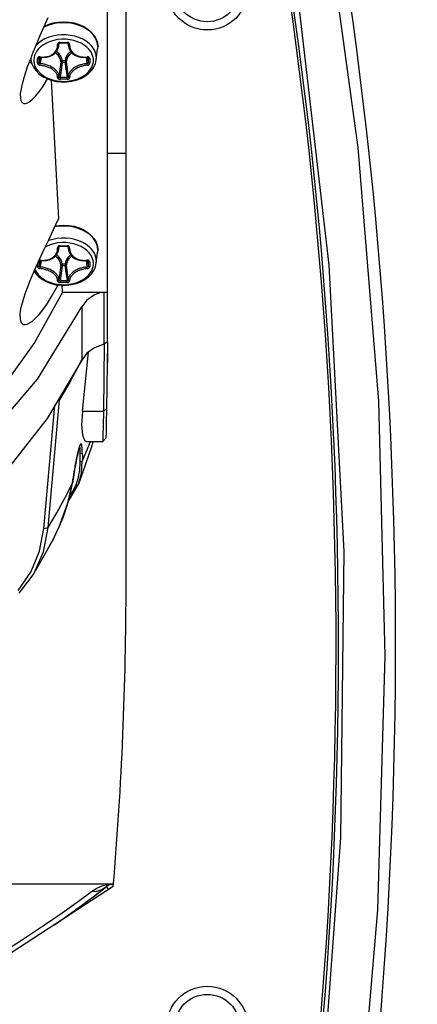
# Model space of a CAD drawing. Extents: x 0 to 420, y 0 to 297.
# Tile 64 of 93: x 242 to 253, y 154 to 180. Entities that reach past the tile are written whole.
import ezdxf

# ---------------------------------------------------------------- set-up
doc = ezdxf.new("R2010")
doc.units = 0
doc.header["$LTSCALE"] = 23.1
doc.linetypes.add('CENTER', pattern=[0.6, 0.375, -0.075, 0.075, -0.075])
doc.layers.get('0').update_dxf_attribs({"linetype": 'CONTINUOUS'})
for name, color, linetype in [('02___PRT_ALL_AXES', 7, 'CONTINUOUS'), ('03___PRT_ALL_CURVES', 7, 'CONTINUOUS'), ('DIM_PILOTEES', 7, 'CONTINUOUS')]:
    doc.layers.add(name, color=color, linetype=linetype)
doc.dimstyles.get("Standard").update_dxf_attribs({"dimtxt": 2.5, "dimasz": 2.5, "dimexe": 1.25, "dimexo": 0.625, "dimtad": 1, "dimcen": 2.5, "dimazin": 3, "dimtfac": 1, "dimtmove": 0, "dimatfit": 3})

# ---------------------------------------------------------------- blocks, each defined once
blk = doc.blocks.new('_FILLED')
at = {"color": 0, "linetype": 'BYBLOCK'}
blk.add_solid([(0, 0), (-1, 0.1667), (-1, -0.1667)], dxfattribs=at)
blk = doc.blocks.new('*D6')
at = {"layer": 'DIM_PILOTEES', "color": 6, "linetype": 'CONTINUOUS'}
for p, q in [((233.132, 219.771), (276.8, 219.771)), ((274.8, 219.771), (274.8, 174.016)), ((274.8, 117.762), (274.8, 144.266)), ((237.283, 117.762), (276.8, 117.762))]:
    blk.add_line(p, q, dxfattribs=at)
at = {"layer": 'DIM_PILOTEES', "color": 6, "linetype": 'CONTINUOUS', "xscale": 3, "yscale": 3, "zscale": 3}
for p, rotation in [((274.8, 219.771), 90), ((274.8, 117.762), 270)]:
    blk.add_blockref('_FILLED', p, dxfattribs=dict(at, rotation=rotation))

msp = doc.modelspace()

# ---------------------------------------------------------------- linework, layer by layer
at = {"color": 7, "linetype": 'CONTINUOUS'}
for p, q in [((245.029, 165.279), (245.029, 193.988)), ((244.534, 171.646), (244.534, 190.369)), ((242.857, 179.955), (242.968, 180.212)), ((243.792, 180.024), (243.912, 179.97)), ((243.252, 179.457), (243.263, 179.53)), ((243.256, 179.522), (243.26, 179.528)), ((243.256, 179.52), (243.256, 179.522)), ((243.256, 179.52), (243.256, 179.52)), ((243.506, 179.457), (243.495, 179.53)), ((243.501, 179.522), (243.502, 179.52)), ((243.502, 179.52), (243.502, 179.52)), ((244.24, 179.087), (244.277, 179.38)), ((244.28, 179.44), (244.277, 179.38)), ((242.517, 179.087), (242.513, 179.126)), ((242.729, 179.152), (242.729, 179.152)), ((242.729, 179.152), (242.729, 179.152)), ((244.029, 179.152), (244.029, 179.152)), ((242.544, 178.979), (242.48, 179.041)), ((243.054, 178.552), (243.245, 174.895)), ((242.24, 178.147), (242.243, 178.202)), ((242.24, 178.131), (242.24, 178.147)), ((245.029, 176.62), (244.534, 176.62)), ((243.792, 174.657), (243.912, 174.603)), ((243.252, 174.09), (243.263, 174.163)), ((243.256, 174.155), (243.26, 174.161)), ((243.256, 174.153), (243.256, 174.155)), ((243.256, 174.153), (243.256, 174.153)), ((243.506, 174.09), (243.495, 174.163)), ((243.501, 174.155), (243.502, 174.153)), ((243.502, 174.153), (243.502, 174.153)), ((244.24, 173.72), (244.277, 174.013)), ((244.28, 174.073), (244.277, 174.013)), ((242.663, 173.65), (242.761, 173.865)), ((242.729, 173.785), (242.729, 173.785)), ((242.729, 173.785), (242.729, 173.785)), ((244.029, 173.785), (244.029, 173.785)), ((243.346, 172.953), (243.337, 173.141)), ((244.534, 172.953), (243.346, 172.953)), ((244.451, 171.588), (244.451, 172.953)), ((242.229, 172.327), (242.232, 172.382)), ((242.229, 172.312), (242.229, 172.327)), ((244.451, 171.588), (244.429, 169.813)), ((244.534, 171.646), (244.451, 171.588)), ((244.534, 171.646), (244.512, 169.871)), ((243.876, 169.813), (244.034, 171.377)), ((243.853, 171.168), (243.816, 171.092)), ((242.968, 166.748), (243.266, 170.12)), ((242.859, 166.722), (243.146, 169.965)), ((243.981, 169.018), (244.413, 169.018)), ((244.153, 169.018), (244.126, 168.905)), ((244.413, 169.018), (244.495, 169.1)), ((244.413, 169.018), (244.413, 169.018)), ((243.809, 168.72), (243.809, 168.701)), ((243.809, 168.701), (243.809, 168.648)), ((243.809, 168.648), (243.809, 168.638)), ((243.535, 167.483), (243.77, 167.89)), ((243.77, 167.891), (243.77, 167.891)), ((243.503, 167.447), (243.535, 167.483)), ((243.109, 166.443), (243.262, 166.762)), ((243.11, 166.444), (242.629, 165.597)), ((243.11, 166.443), (243.11, 166.444)), ((242.176, 165.084), (242.517, 165.571)), ((242.207, 165.013), (242.55, 165.459)), ((244.691, 157.272), (239.923, 154.178))]:
    msp.add_line(p, q, dxfattribs=at)
at = {"color": 9, "linetype": 'CONTINUOUS'}
for p, q in [((242.963, 180.001), (242.858, 179.956)), ((242.929, 179.535), (242.845, 179.487)), ((243.256, 179.523), (243.255, 179.515)), ((243.256, 179.52), (243.255, 179.515)), ((243.501, 179.523), (243.502, 179.515)), ((243.502, 179.515), (243.502, 179.52)), ((243.921, 179.481), (243.839, 179.53)), ((244.28, 179.436), (244.272, 179.521)), ((244.277, 179.38), (244.277, 179.38)), ((242.69, 179.064), (242.69, 179.129)), ((242.747, 179.159), (242.729, 179.022)), ((242.729, 179.152), (242.729, 179.149)), ((242.729, 179.152), (242.729, 179.149)), ((242.729, 179.085), (242.729, 179.149)), ((242.729, 179.022), (242.729, 179.085)), ((242.783, 179.158), (242.762, 178.991)), ((243.309, 179.042), (243.298, 179.101)), ((243.342, 179.064), (243.33, 179.127)), ((243.975, 179.158), (243.996, 178.991)), ((244.01, 179.159), (244.029, 179.022)), ((244.028, 179.152), (244.029, 179.149)), ((244.029, 179.149), (244.029, 179.152)), ((244.029, 179.149), (244.029, 179.085)), ((244.029, 179.085), (244.029, 179.022)), ((244.068, 179.129), (244.068, 179.064)), ((242.69, 179.001), (242.69, 179.064)), ((243.416, 179.064), (243.342, 179.064)), ((243.342, 179.064), (243.342, 179.02)), ((243.416, 179.02), (243.342, 179.02)), ((243.416, 179.064), (243.416, 179.02)), ((244.068, 179.064), (244.068, 179.001)), ((242.929, 174.168), (242.892, 174.147)), ((243.256, 174.156), (243.255, 174.148)), ((243.256, 174.153), (243.255, 174.148)), ((243.501, 174.156), (243.502, 174.148)), ((243.502, 174.148), (243.502, 174.153)), ((243.921, 174.114), (243.839, 174.163)), ((244.28, 174.069), (244.272, 174.154)), ((244.277, 174.013), (244.277, 174.013)), ((242.69, 173.634), (242.69, 173.698)), ((242.747, 173.792), (242.729, 173.655)), ((242.729, 173.785), (242.729, 173.782)), ((242.729, 173.718), (242.729, 173.782)), ((242.729, 173.655), (242.729, 173.718)), ((242.783, 173.791), (242.762, 173.624)), ((243.309, 173.675), (243.298, 173.734)), ((243.342, 173.697), (243.33, 173.76)), ((243.416, 173.697), (243.342, 173.697)), ((243.342, 173.697), (243.342, 173.653)), ((243.416, 173.653), (243.342, 173.653)), ((243.416, 173.697), (243.416, 173.653)), ((243.975, 173.791), (243.996, 173.624)), ((244.01, 173.792), (244.029, 173.655)), ((244.028, 173.785), (244.029, 173.782)), ((244.029, 173.782), (244.029, 173.785)), ((244.029, 173.782), (244.029, 173.718)), ((244.029, 173.718), (244.029, 173.655)), ((244.068, 173.762), (244.068, 173.698)), ((244.068, 173.698), (244.068, 173.634)), ((243.856, 172.567), (243.856, 171.167)), ((243.876, 169.813), (244.429, 169.813)), ((244.512, 169.871), (244.429, 169.813)), ((243.765, 168.757), (243.751, 168.695)), ((243.779, 168.815), (243.765, 168.757)), ((243.794, 168.868), (243.779, 168.815)), ((243.817, 168.701), (243.809, 168.72)), ((243.87, 168.813), (243.867, 168.854)), ((243.568, 167.694), (243.61, 167.915)), ((243.61, 167.915), (243.611, 167.919)), ((243.738, 167.978), (243.709, 167.89)), ((243.709, 167.89), (243.669, 167.796)), ((243.55, 167.579), (243.526, 167.544)), ((242.859, 166.722), (242.968, 166.748)), ((243.11, 166.444), (243.256, 166.748)), ((244.57, 157.194), (244.55, 157.22))]:
    msp.add_line(p, q, dxfattribs=at)
for points in [[(248.93, 190.15), (250.235, 183.447), (251.151, 176.78), (251.695, 170.081), (251.866, 163.356), (251.666, 156.652), (251.103, 150.041), (250.202, 143.606)], [(243.899, 179.956), (243.794, 180.001), (243.681, 180.036), (243.563, 180.059), (243.44, 180.071), (243.317, 180.071), (243.195, 180.059), (243.076, 180.036), (242.963, 180.001)], [(244.272, 179.521), (244.247, 179.606), (244.206, 179.688), (244.15, 179.766), (244.079, 179.837), (243.995, 179.901), (243.899, 179.956)], [(244.244, 179.141), (244.242, 179.18), (244.235, 179.226), (244.222, 179.277), (244.2, 179.333), (244.167, 179.393), (244.119, 179.457), (244.054, 179.523), (243.975, 179.584), (243.884, 179.637), (243.783, 179.681), (243.675, 179.715), (243.562, 179.738), (243.445, 179.75), (243.327, 179.751), (243.21, 179.74), (243.095, 179.718), (242.987, 179.686), (242.885, 179.642), (242.793, 179.59), (242.712, 179.53), (242.652, 179.471)], [(243.839, 179.53), (243.747, 179.57), (243.649, 179.601), (243.545, 179.622), (243.439, 179.633), (243.332, 179.634), (243.225, 179.624), (243.121, 179.604), (243.022, 179.574), (242.929, 179.535)], [(242.845, 179.487), (242.772, 179.432), (242.711, 179.372), (242.665, 179.312), (242.634, 179.257), (242.613, 179.205), (242.6, 179.157), (242.594, 179.114), (242.592, 179.078)], [(242.758, 179.17), (242.789, 179.166), (242.823, 179.165), (242.854, 179.165), (242.881, 179.167), (242.905, 179.169), (242.927, 179.173), (242.948, 179.177), (242.97, 179.183), (242.994, 179.191), (243.02, 179.201), (243.048, 179.214), (243.075, 179.23), (243.101, 179.248), (243.125, 179.268), (243.145, 179.289), (243.162, 179.309), (243.174, 179.327), (243.185, 179.344), (243.194, 179.361), (243.201, 179.379), (243.208, 179.398), (243.214, 179.419), (243.218, 179.444), (243.221, 179.471), (243.221, 179.497)], [(243.288, 179.552), (243.277, 179.552), (243.265, 179.549), (243.254, 179.545), (243.243, 179.539), (243.235, 179.532), (243.229, 179.525), (243.225, 179.517), (243.222, 179.51), (243.221, 179.503), (243.221, 179.497)], [(243.221, 179.497), (243.231, 179.498), (243.24, 179.5), (243.247, 179.504), (243.253, 179.509), (243.255, 179.515)], [(243.252, 179.457), (243.255, 179.487), (243.255, 179.515)], [(243.288, 179.552), (243.379, 179.552), (243.469, 179.552)], [(243.288, 179.552), (243.288, 179.545), (243.288, 179.54), (243.289, 179.538)], [(243.537, 179.497), (243.536, 179.503), (243.535, 179.51), (243.533, 179.517), (243.528, 179.525), (243.522, 179.532), (243.514, 179.539), (243.504, 179.545), (243.492, 179.549), (243.481, 179.552), (243.469, 179.552)], [(243.469, 179.552), (243.469, 179.545), (243.469, 179.54), (243.469, 179.538)], [(243.537, 179.497), (243.527, 179.498), (243.518, 179.5), (243.51, 179.504), (243.505, 179.509), (243.502, 179.515)], [(243.502, 179.515), (243.503, 179.487), (243.506, 179.457)], [(243.537, 179.497), (243.537, 179.47), (243.54, 179.442), (243.545, 179.416), (243.551, 179.393), (243.558, 179.374), (243.567, 179.356), (243.576, 179.338), (243.588, 179.32), (243.603, 179.3), (243.622, 179.279), (243.645, 179.257), (243.671, 179.237), (243.699, 179.22), (243.729, 179.205), (243.756, 179.193), (243.781, 179.185), (243.805, 179.179), (243.827, 179.174), (243.85, 179.17), (243.874, 179.167), (243.901, 179.165), (243.932, 179.165), (243.967, 179.166), (243.999, 179.17)], [(244.166, 179.078), (244.164, 179.114), (244.158, 179.156), (244.146, 179.203), (244.126, 179.253), (244.096, 179.307), (244.052, 179.366), (243.993, 179.426), (243.921, 179.481)], [(242.515, 179.13), (242.516, 179.102), (242.517, 179.087)], [(242.758, 179.17), (242.751, 179.171), (242.742, 179.171), (242.734, 179.17), (242.724, 179.168), (242.715, 179.165), (242.707, 179.16), (242.699, 179.153), (242.694, 179.145), (242.691, 179.137), (242.69, 179.129)], [(242.69, 179.129), (242.701, 179.129), (242.711, 179.131), (242.72, 179.136), (242.726, 179.142), (242.729, 179.149)], [(242.758, 179.17), (242.758, 179.164), (242.759, 179.16), (242.759, 179.159)], [(243.298, 179.101), (243.273, 179.159), (243.235, 179.213), (243.185, 179.262), (243.161, 179.279)], [(243.33, 179.127), (243.303, 179.189), (243.263, 179.246), (243.21, 179.298), (243.191, 179.311)], [(243.454, 179.188), (243.428, 179.127), (243.416, 179.064)], [(243.485, 179.159), (243.46, 179.101), (243.449, 179.042)], [(243.566, 179.311), (243.548, 179.298), (243.495, 179.246), (243.454, 179.188)], [(243.597, 179.279), (243.573, 179.262), (243.523, 179.213), (243.485, 179.159)], [(244.068, 179.129), (244.067, 179.137), (244.064, 179.146), (244.058, 179.153), (244.051, 179.16), (244.042, 179.165), (244.033, 179.168), (244.024, 179.17), (244.015, 179.171), (244.007, 179.171), (243.999, 179.17)], [(243.999, 179.17), (243.999, 179.164), (243.999, 179.16), (243.999, 179.159)], [(244.068, 179.129), (244.057, 179.129), (244.047, 179.131), (244.038, 179.136), (244.032, 179.142), (244.029, 179.149)], [(244.24, 179.087), (244.242, 179.101), (244.244, 179.141)], [(242.592, 179.078), (242.594, 179.043), (242.6, 179.001), (242.612, 178.954), (242.632, 178.903), (242.662, 178.849), (242.705, 178.791), (242.765, 178.731), (242.836, 178.675), (242.919, 178.627), (243.011, 178.587), (243.109, 178.556), (243.212, 178.535), (243.319, 178.524), (243.426, 178.523), (243.533, 178.533), (243.637, 178.553), (243.736, 178.582), (243.828, 178.622), (243.912, 178.669), (243.986, 178.724), (244.047, 178.785), (244.093, 178.844), (244.124, 178.9), (244.145, 178.951), (244.158, 178.999), (244.164, 179.042), (244.166, 179.078)], [(242.69, 179.001), (242.701, 179.001), (242.711, 179.003), (242.72, 179.008), (242.726, 179.015), (242.729, 179.022)], [(242.69, 179.001), (242.691, 178.993), (242.694, 178.985), (242.7, 178.976), (242.707, 178.968), (242.715, 178.962), (242.725, 178.956), (242.734, 178.952), (242.742, 178.95), (242.751, 178.948), (242.758, 178.947)], [(242.729, 179.022), (242.73, 179.014), (242.735, 179.006), (242.743, 178.999), (242.752, 178.994), (242.762, 178.991)], [(242.758, 178.947), (242.758, 178.954), (242.759, 178.964), (242.759, 178.973), (242.761, 178.983), (242.762, 178.991)], [(243.221, 178.62), (243.221, 178.639), (243.218, 178.66), (243.213, 178.68), (243.206, 178.697), (243.199, 178.712), (243.191, 178.727), (243.181, 178.742), (243.17, 178.757), (243.155, 178.774), (243.136, 178.793), (243.112, 178.814), (243.086, 178.833), (243.058, 178.851), (243.029, 178.868), (243.001, 178.882), (242.976, 178.893), (242.953, 178.902), (242.93, 178.91), (242.908, 178.917), (242.883, 178.924), (242.856, 178.931), (242.825, 178.937), (242.791, 178.943), (242.758, 178.947)], [(243.255, 178.643), (243.255, 178.664), (243.252, 178.686), (243.247, 178.708), (243.24, 178.726), (243.232, 178.743), (243.223, 178.759), (243.213, 178.774), (243.201, 178.791), (243.185, 178.809), (243.165, 178.83), (243.14, 178.852), (243.112, 178.872), (243.082, 178.892), (243.05, 178.909), (243.021, 178.924), (242.994, 178.935), (242.97, 178.945), (242.946, 178.954), (242.921, 178.961), (242.895, 178.968), (242.867, 178.975), (242.834, 178.982), (242.797, 178.988), (242.762, 178.991)], [(243.309, 179.042), (243.291, 178.905), (243.273, 178.772), (243.255, 178.643)], [(243.342, 179.02), (243.324, 178.885), (243.307, 178.754), (243.289, 178.626)], [(243.342, 179.064), (243.332, 179.063), (243.323, 179.059), (243.316, 179.054), (243.311, 179.048), (243.309, 179.042)], [(243.309, 179.042), (243.311, 179.036), (243.316, 179.03), (243.323, 179.025), (243.332, 179.022), (243.342, 179.02)], [(243.416, 179.064), (243.425, 179.063), (243.434, 179.059), (243.441, 179.054), (243.446, 179.048), (243.449, 179.042)], [(243.416, 179.02), (243.426, 179.022), (243.435, 179.025), (243.442, 179.03), (243.447, 179.036), (243.449, 179.042)], [(243.416, 179.02), (243.433, 178.885), (243.451, 178.754), (243.469, 178.626)], [(243.449, 179.042), (243.466, 178.905), (243.484, 178.772), (243.502, 178.643)], [(243.996, 178.991), (243.962, 178.988), (243.927, 178.982), (243.893, 178.976), (243.865, 178.969), (243.84, 178.962), (243.816, 178.955), (243.793, 178.947), (243.77, 178.938), (243.744, 178.927), (243.717, 178.914), (243.687, 178.898), (243.658, 178.88), (243.63, 178.861), (243.605, 178.84), (243.583, 178.82), (243.566, 178.801), (243.552, 178.785), (243.541, 178.769), (243.532, 178.754), (243.524, 178.739), (243.516, 178.723), (243.51, 178.705), (243.505, 178.685), (243.503, 178.663), (243.502, 178.643)], [(243.999, 178.947), (243.968, 178.943), (243.935, 178.938), (243.904, 178.931), (243.877, 178.925), (243.853, 178.918), (243.831, 178.911), (243.81, 178.904), (243.787, 178.895), (243.764, 178.885), (243.738, 178.873), (243.71, 178.858), (243.682, 178.841), (243.656, 178.822), (243.633, 178.803), (243.612, 178.784), (243.596, 178.767), (243.583, 178.751), (243.573, 178.737), (243.564, 178.723), (243.557, 178.709), (243.55, 178.694), (243.544, 178.677), (243.539, 178.658), (243.537, 178.638), (243.537, 178.62)], [(243.996, 178.991), (244.006, 178.994), (244.015, 178.999), (244.023, 179.006), (244.027, 179.014), (244.029, 179.022)], [(243.999, 178.947), (243.999, 178.954), (243.999, 178.964), (243.998, 178.973), (243.997, 178.983), (243.996, 178.991)], [(243.999, 178.947), (244.007, 178.948), (244.015, 178.95), (244.024, 178.952), (244.033, 178.956), (244.042, 178.962), (244.051, 178.968), (244.058, 178.976), (244.064, 178.985), (244.067, 178.993), (244.068, 179.001)], [(244.068, 179.001), (244.057, 179.001), (244.047, 179.003), (244.038, 179.008), (244.032, 179.015), (244.029, 179.022)], [(243.221, 178.62), (243.231, 178.62), (243.24, 178.623), (243.247, 178.628), (243.253, 178.635), (243.255, 178.643)], [(243.221, 178.62), (243.221, 178.615), (243.222, 178.61), (243.225, 178.605), (243.229, 178.599), (243.235, 178.594), (243.244, 178.589), (243.254, 178.584), (243.265, 178.581), (243.277, 178.579), (243.288, 178.578)], [(243.255, 178.643), (243.257, 178.637), (243.261, 178.632), (243.269, 178.629), (243.278, 178.626), (243.289, 178.626)], [(243.288, 178.578), (243.288, 178.586), (243.288, 178.595), (243.289, 178.606), (243.289, 178.617), (243.289, 178.626)], [(243.469, 178.578), (243.379, 178.577), (243.288, 178.578)], [(243.469, 178.626), (243.379, 178.625), (243.289, 178.626)], [(243.469, 178.626), (243.479, 178.626), (243.489, 178.629), (243.496, 178.632), (243.501, 178.637), (243.502, 178.643)], [(243.469, 178.578), (243.469, 178.586), (243.469, 178.595), (243.469, 178.606), (243.469, 178.617), (243.469, 178.626)], [(243.469, 178.578), (243.481, 178.579), (243.493, 178.581), (243.504, 178.584), (243.514, 178.589), (243.522, 178.594), (243.528, 178.6), (243.533, 178.605), (243.535, 178.61), (243.536, 178.615), (243.537, 178.62)], [(243.537, 178.62), (243.527, 178.62), (243.518, 178.623), (243.51, 178.628), (243.505, 178.635), (243.502, 178.643)], [(243.899, 174.589), (243.794, 174.634), (243.681, 174.669), (243.563, 174.692), (243.44, 174.704), (243.317, 174.704), (243.195, 174.692), (243.145, 174.683)], [(244.272, 174.154), (244.247, 174.239), (244.206, 174.321), (244.15, 174.399), (244.079, 174.47), (243.995, 174.534), (243.899, 174.589)], [(243.839, 174.163), (243.747, 174.203), (243.649, 174.234), (243.545, 174.255), (243.439, 174.266), (243.332, 174.267), (243.225, 174.257), (243.121, 174.237), (243.022, 174.207), (242.929, 174.168)], [(244.244, 173.774), (244.242, 173.813), (244.235, 173.859), (244.222, 173.91), (244.2, 173.966), (244.167, 174.026), (244.119, 174.09), (244.054, 174.156), (243.975, 174.217), (243.884, 174.27), (243.783, 174.314), (243.675, 174.348), (243.562, 174.371), (243.445, 174.383), (243.327, 174.384), (243.21, 174.373), (243.095, 174.351), (242.987, 174.319), (242.97, 174.312)], [(243.288, 174.185), (243.277, 174.185), (243.265, 174.182), (243.254, 174.178), (243.243, 174.172), (243.235, 174.165), (243.229, 174.158), (243.225, 174.15), (243.222, 174.143), (243.221, 174.136), (243.221, 174.13)], [(243.221, 174.13), (243.231, 174.131), (243.24, 174.134), (243.247, 174.137), (243.253, 174.142), (243.255, 174.148)], [(243.252, 174.09), (243.255, 174.12), (243.255, 174.148)], [(243.288, 174.185), (243.379, 174.185), (243.469, 174.185)], [(243.288, 174.185), (243.288, 174.178), (243.288, 174.173), (243.289, 174.171)], [(243.537, 174.13), (243.536, 174.136), (243.535, 174.143), (243.533, 174.15), (243.528, 174.158), (243.522, 174.165), (243.514, 174.172), (243.504, 174.178), (243.492, 174.182), (243.481, 174.185), (243.469, 174.185)], [(243.469, 174.185), (243.469, 174.178), (243.469, 174.173), (243.469, 174.171)], [(243.537, 174.13), (243.527, 174.131), (243.518, 174.134), (243.51, 174.137), (243.505, 174.142), (243.502, 174.148)], [(243.502, 174.148), (243.503, 174.12), (243.506, 174.09)], [(242.758, 173.803), (242.789, 173.799), (242.823, 173.798), (242.854, 173.798), (242.881, 173.8), (242.905, 173.802), (242.927, 173.806), (242.948, 173.81), (242.97, 173.816), (242.994, 173.824), (243.02, 173.834), (243.048, 173.847), (243.075, 173.863), (243.101, 173.881), (243.125, 173.901), (243.145, 173.922), (243.162, 173.942), (243.174, 173.96), (243.185, 173.977), (243.194, 173.994), (243.201, 174.012), (243.208, 174.031), (243.214, 174.052), (243.218, 174.077), (243.221, 174.104), (243.221, 174.13)], [(243.298, 173.734), (243.273, 173.792), (243.235, 173.846), (243.185, 173.895), (243.161, 173.912)], [(243.33, 173.76), (243.303, 173.822), (243.263, 173.879), (243.21, 173.931), (243.191, 173.945)], [(243.566, 173.945), (243.548, 173.931), (243.495, 173.879), (243.454, 173.822)], [(243.597, 173.912), (243.573, 173.895), (243.523, 173.846), (243.485, 173.792)], [(243.537, 174.13), (243.537, 174.104), (243.54, 174.075), (243.545, 174.049), (243.551, 174.027), (243.558, 174.007), (243.567, 173.989), (243.576, 173.971), (243.588, 173.953), (243.603, 173.933), (243.622, 173.912), (243.645, 173.89), (243.671, 173.87), (243.699, 173.853), (243.729, 173.838), (243.756, 173.827), (243.781, 173.818), (243.805, 173.812), (243.827, 173.807), (243.85, 173.803), (243.874, 173.8), (243.901, 173.798), (243.932, 173.798), (243.967, 173.799), (243.999, 173.803)], [(244.166, 173.711), (244.164, 173.747), (244.158, 173.789), (244.146, 173.836), (244.126, 173.886), (244.096, 173.941), (244.052, 173.999), (243.993, 174.059), (243.921, 174.114)], [(242.623, 173.559), (242.632, 173.536), (242.662, 173.482), (242.705, 173.424), (242.765, 173.364), (242.836, 173.308), (242.919, 173.26), (243.011, 173.22), (243.109, 173.189), (243.212, 173.168), (243.319, 173.157), (243.426, 173.156), (243.533, 173.166), (243.637, 173.186), (243.736, 173.216), (243.828, 173.255), (243.912, 173.302), (243.986, 173.357), (244.047, 173.418), (244.093, 173.477), (244.124, 173.533), (244.145, 173.584), (244.158, 173.632), (244.164, 173.675), (244.166, 173.711)], [(242.69, 173.634), (242.701, 173.634), (242.711, 173.637), (242.72, 173.641), (242.726, 173.648), (242.729, 173.655)], [(242.69, 173.634), (242.691, 173.626), (242.694, 173.618), (242.7, 173.609), (242.707, 173.601), (242.715, 173.595), (242.725, 173.589), (242.734, 173.585), (242.742, 173.583), (242.751, 173.581), (242.758, 173.58)], [(242.716, 173.767), (242.72, 173.769), (242.726, 173.775), (242.729, 173.782)], [(242.729, 173.655), (242.73, 173.647), (242.735, 173.639), (242.743, 173.632), (242.752, 173.627), (242.762, 173.624)], [(242.758, 173.803), (242.751, 173.804), (242.742, 173.804), (242.734, 173.803), (242.732, 173.803)], [(242.758, 173.803), (242.758, 173.797), (242.759, 173.793), (242.759, 173.792)], [(242.758, 173.58), (242.758, 173.587), (242.759, 173.597), (242.759, 173.606), (242.761, 173.616), (242.762, 173.624)], [(243.255, 173.276), (243.255, 173.297), (243.252, 173.319), (243.247, 173.341), (243.24, 173.359), (243.232, 173.376), (243.223, 173.392), (243.213, 173.407), (243.201, 173.424), (243.185, 173.442), (243.165, 173.463), (243.14, 173.485), (243.112, 173.505), (243.082, 173.525), (243.05, 173.542), (243.021, 173.557), (242.994, 173.569), (242.97, 173.578), (242.946, 173.587), (242.921, 173.594), (242.895, 173.601), (242.867, 173.608), (242.834, 173.615), (242.797, 173.621), (242.762, 173.624)], [(243.309, 173.675), (243.291, 173.538), (243.273, 173.405), (243.255, 173.276)], [(243.342, 173.653), (243.324, 173.518), (243.307, 173.387), (243.289, 173.259)], [(243.342, 173.697), (243.332, 173.696), (243.323, 173.692), (243.316, 173.688), (243.311, 173.682), (243.309, 173.675)], [(243.309, 173.675), (243.311, 173.669), (243.316, 173.663), (243.323, 173.658), (243.332, 173.655), (243.342, 173.653)], [(243.454, 173.822), (243.428, 173.76), (243.416, 173.697)], [(243.416, 173.697), (243.425, 173.696), (243.434, 173.692), (243.441, 173.688), (243.446, 173.682), (243.449, 173.675)], [(243.416, 173.653), (243.426, 173.655), (243.435, 173.658), (243.442, 173.663), (243.447, 173.669), (243.449, 173.675)], [(243.416, 173.653), (243.433, 173.518), (243.451, 173.387), (243.469, 173.259)], [(243.485, 173.792), (243.46, 173.734), (243.449, 173.675)], [(243.449, 173.675), (243.466, 173.538), (243.484, 173.405), (243.502, 173.276)], [(243.996, 173.624), (243.962, 173.621), (243.927, 173.615), (243.893, 173.609), (243.865, 173.602), (243.84, 173.595), (243.816, 173.588), (243.793, 173.58), (243.77, 173.571), (243.744, 173.56), (243.717, 173.547), (243.687, 173.531), (243.658, 173.513), (243.63, 173.494), (243.605, 173.473), (243.583, 173.453), (243.566, 173.434), (243.552, 173.418), (243.541, 173.402), (243.532, 173.387), (243.524, 173.372), (243.516, 173.356), (243.51, 173.338), (243.505, 173.318), (243.503, 173.296), (243.502, 173.276)], [(243.996, 173.624), (244.006, 173.627), (244.015, 173.632), (244.023, 173.639), (244.027, 173.647), (244.029, 173.655)], [(243.999, 173.58), (243.999, 173.587), (243.999, 173.597), (243.998, 173.606), (243.997, 173.616), (243.996, 173.624)], [(244.068, 173.762), (244.067, 173.77), (244.064, 173.779), (244.058, 173.786), (244.051, 173.793), (244.042, 173.798), (244.033, 173.801), (244.024, 173.803), (244.015, 173.804), (244.007, 173.804), (243.999, 173.803)], [(243.999, 173.803), (243.999, 173.797), (243.999, 173.793), (243.999, 173.792)], [(243.999, 173.58), (244.007, 173.581), (244.015, 173.583), (244.024, 173.586), (244.033, 173.59), (244.042, 173.595), (244.051, 173.601), (244.058, 173.609), (244.064, 173.618), (244.067, 173.626), (244.068, 173.634)], [(244.068, 173.762), (244.057, 173.762), (244.047, 173.764), (244.038, 173.769), (244.032, 173.775), (244.029, 173.782)], [(244.068, 173.634), (244.057, 173.634), (244.047, 173.637), (244.038, 173.641), (244.032, 173.648), (244.029, 173.655)], [(244.24, 173.72), (244.242, 173.734), (244.244, 173.774)], [(243.221, 173.253), (243.221, 173.272), (243.218, 173.293), (243.213, 173.313), (243.206, 173.33), (243.199, 173.345), (243.191, 173.36), (243.181, 173.375), (243.17, 173.39), (243.155, 173.407), (243.136, 173.426), (243.112, 173.447), (243.086, 173.466), (243.058, 173.484), (243.029, 173.501), (243.001, 173.515), (242.976, 173.526), (242.953, 173.535), (242.93, 173.543), (242.908, 173.55), (242.883, 173.557), (242.856, 173.564), (242.825, 173.57), (242.791, 173.576), (242.758, 173.58)], [(243.999, 173.58), (243.968, 173.576), (243.935, 173.571), (243.904, 173.564), (243.877, 173.558), (243.853, 173.551), (243.831, 173.544), (243.81, 173.537), (243.787, 173.528), (243.764, 173.518), (243.738, 173.506), (243.71, 173.491), (243.682, 173.474), (243.656, 173.456), (243.633, 173.436), (243.612, 173.417), (243.596, 173.4), (243.583, 173.384), (243.573, 173.37), (243.564, 173.356), (243.557, 173.342), (243.55, 173.327), (243.544, 173.31), (243.539, 173.292), (243.537, 173.271), (243.537, 173.253)], [(243.221, 173.253), (243.231, 173.253), (243.24, 173.256), (243.247, 173.261), (243.253, 173.268), (243.255, 173.276)], [(243.221, 173.253), (243.221, 173.248), (243.222, 173.243), (243.225, 173.238), (243.229, 173.233), (243.235, 173.227), (243.244, 173.222), (243.254, 173.217), (243.265, 173.214), (243.277, 173.212), (243.288, 173.211)], [(243.255, 173.276), (243.257, 173.27), (243.261, 173.265), (243.269, 173.262), (243.278, 173.26), (243.289, 173.259)], [(243.288, 173.211), (243.288, 173.219), (243.288, 173.228), (243.289, 173.239), (243.289, 173.25), (243.289, 173.259)], [(243.469, 173.211), (243.379, 173.21), (243.288, 173.211)], [(243.469, 173.259), (243.379, 173.258), (243.289, 173.259)], [(243.469, 173.259), (243.479, 173.26), (243.489, 173.262), (243.496, 173.265), (243.501, 173.27), (243.502, 173.276)], [(243.469, 173.211), (243.469, 173.219), (243.469, 173.228), (243.469, 173.239), (243.469, 173.25), (243.469, 173.259)], [(243.469, 173.211), (243.481, 173.212), (243.493, 173.214), (243.504, 173.217), (243.514, 173.222), (243.522, 173.227), (243.528, 173.233), (243.533, 173.238), (243.535, 173.243), (243.536, 173.248), (243.537, 173.253)], [(243.537, 173.253), (243.527, 173.253), (243.518, 173.256), (243.51, 173.261), (243.505, 173.268), (243.502, 173.276)], [(243.867, 168.854), (243.863, 168.888), (243.859, 168.917), (243.853, 168.938), (243.846, 168.951), (243.836, 168.954), (243.824, 168.942), (243.81, 168.912), (243.794, 168.868)], [(244.076, 169.018), (244.041, 168.922), (243.959, 168.71), (243.873, 168.498)], [(243.751, 168.695), (243.736, 168.629), (243.722, 168.559), (243.708, 168.484), (243.693, 168.404), (243.677, 168.319), (243.662, 168.228), (243.645, 168.131), (243.628, 168.027), (243.61, 167.915)], [(243.873, 168.712), (243.859, 168.696), (243.837, 168.692), (243.817, 168.701)], [(243.873, 168.712), (243.872, 168.765), (243.87, 168.813)], [(243.873, 168.712), (243.874, 168.644), (243.874, 168.573), (243.873, 168.498)], [(243.808, 168.504), (243.807, 168.452), (243.805, 168.396), (243.802, 168.336), (243.796, 168.273), (243.788, 168.206), (243.776, 168.135), (243.76, 168.059), (243.738, 167.978)], [(243.77, 167.891), (243.847, 168.171), (243.873, 168.498)], [(243.809, 168.638), (243.809, 168.575), (243.808, 168.504)], [(243.873, 168.498), (243.859, 168.483), (243.838, 168.479), (243.818, 168.487), (243.808, 168.504)], [(242.968, 166.748), (243.197, 167.133), (243.411, 167.522), (243.61, 167.915)], [(243.447, 167.25), (243.513, 167.471), (243.568, 167.694)], [(243.669, 167.796), (243.618, 167.693), (243.55, 167.579)], [(243.256, 166.748), (243.363, 167.011), (243.447, 167.25)], [(244.55, 157.22), (244.524, 157.255), (244.515, 157.267)], [(239.5, 154.237), (240.627, 154.852), (241.541, 155.392), (242.267, 155.85), (242.852, 156.238), (243.343, 156.578), (243.769, 156.883), (244.112, 157.136)]]:
    msp.add_lwpolyline(points, dxfattribs=at)
at = {"color": 7, "linetype": 'CONTINUOUS'}
for points in [[(250.785, 166.112), (250.39, 173.672), (249.519, 181.192), (248.177, 188.643)], [(242.243, 178.202), (242.254, 178.285), (242.272, 178.383), (242.3, 178.497), (242.336, 178.626), (242.383, 178.77), (242.438, 178.929), (242.504, 179.103), (242.578, 179.291), (242.662, 179.496), (242.755, 179.717), (242.857, 179.955)], [(242.871, 179.982), (242.971, 180.026), (243.103, 180.065), (243.241, 180.089), (243.382, 180.096), (243.524, 180.088), (243.661, 180.064), (243.792, 180.024)], [(243.912, 179.97), (244.02, 179.902), (244.111, 179.824), (244.184, 179.736), (244.237, 179.641), (244.27, 179.541), (244.28, 179.44)], [(242.759, 179.159), (242.84, 179.154), (242.926, 179.161), (243.006, 179.181), (243.078, 179.213), (243.141, 179.257), (243.191, 179.311), (243.228, 179.373), (243.249, 179.442), (243.252, 179.457)], [(243.26, 179.528), (243.266, 179.533), (243.275, 179.536), (243.284, 179.538), (243.289, 179.538)], [(243.289, 179.538), (243.346, 179.537), (243.411, 179.537), (243.469, 179.538)], [(243.469, 179.538), (243.474, 179.538), (243.483, 179.536), (243.492, 179.533)], [(243.492, 179.533), (243.498, 179.528), (243.501, 179.522)], [(243.506, 179.457), (243.508, 179.442), (243.53, 179.374), (243.567, 179.311), (243.617, 179.257), (243.679, 179.213), (243.751, 179.181), (243.832, 179.161), (243.917, 179.154), (243.999, 179.159)], [(242.517, 179.087), (242.539, 178.99), (242.582, 178.896), (242.644, 178.807), (242.725, 178.726), (242.821, 178.655), (242.932, 178.597), (243.054, 178.552), (243.183, 178.522), (243.317, 178.508), (243.451, 178.508), (243.584, 178.524), (243.712, 178.555), (243.832, 178.6), (243.942, 178.659), (244.036, 178.729), (244.115, 178.809), (244.176, 178.897), (244.218, 178.991), (244.24, 179.087)], [(242.729, 179.152), (242.731, 179.154), (242.736, 179.157)], [(242.736, 179.157), (242.744, 179.159), (242.754, 179.16), (242.759, 179.159)], [(243.999, 179.159), (244.004, 179.16), (244.014, 179.159), (244.021, 179.157)], [(244.021, 179.157), (244.027, 179.154), (244.029, 179.152), (244.029, 179.152)], [(242.252, 178.022), (242.269, 177.982), (242.294, 177.953), (242.328, 177.937), (242.372, 177.937), (242.425, 177.955), (242.487, 177.992), (242.558, 178.051), (242.639, 178.133), (242.728, 178.241), (242.826, 178.376), (242.931, 178.542), (242.957, 178.588)], [(242.24, 178.131), (242.243, 178.072), (242.252, 178.022)], [(242.761, 173.865), (242.868, 174.096), (242.985, 174.344), (243.111, 174.61), (243.245, 174.895)], [(243.157, 174.707), (243.241, 174.722), (243.382, 174.729), (243.524, 174.721), (243.661, 174.697), (243.792, 174.657)], [(243.912, 174.603), (244.02, 174.536), (244.111, 174.457), (244.184, 174.369), (244.237, 174.274), (244.27, 174.174), (244.28, 174.073)], [(243.26, 174.161), (243.266, 174.166), (243.275, 174.169), (243.284, 174.171), (243.289, 174.171)], [(243.289, 174.171), (243.346, 174.171), (243.411, 174.171), (243.469, 174.171)], [(243.469, 174.171), (243.474, 174.171), (243.483, 174.169), (243.492, 174.166)], [(243.492, 174.166), (243.498, 174.161), (243.501, 174.155)], [(242.759, 173.792), (242.84, 173.787), (242.926, 173.794), (243.006, 173.814), (243.078, 173.846), (243.141, 173.89), (243.191, 173.944), (243.228, 174.006), (243.249, 174.075), (243.252, 174.09)], [(243.506, 174.09), (243.508, 174.075), (243.53, 174.007), (243.567, 173.944), (243.617, 173.89), (243.679, 173.846), (243.751, 173.814), (243.832, 173.794), (243.917, 173.787), (243.999, 173.792)], [(242.232, 172.382), (242.243, 172.466), (242.262, 172.562), (242.289, 172.674), (242.326, 172.8), (242.374, 172.942), (242.431, 173.097), (242.498, 173.267), (242.576, 173.451), (242.663, 173.65)], [(242.599, 173.504), (242.644, 173.44), (242.725, 173.359), (242.821, 173.289), (242.932, 173.23), (243.054, 173.185), (243.183, 173.155), (243.317, 173.141), (243.451, 173.141), (243.584, 173.157), (243.712, 173.188), (243.832, 173.233), (243.942, 173.292), (244.036, 173.362), (244.115, 173.442), (244.176, 173.53), (244.218, 173.624), (244.24, 173.72)], [(242.729, 173.785), (242.731, 173.787), (242.736, 173.79)], [(242.736, 173.79), (242.744, 173.792), (242.754, 173.793), (242.759, 173.792)], [(243.999, 173.792), (244.004, 173.793), (244.014, 173.792), (244.021, 173.79)], [(244.021, 173.79), (244.027, 173.787), (244.029, 173.785), (244.029, 173.785)], [(242.241, 172.201), (242.258, 172.159), (242.283, 172.127), (242.318, 172.107), (242.362, 172.102), (242.415, 172.114), (242.479, 172.145), (242.553, 172.196), (242.636, 172.27), (242.729, 172.369), (242.831, 172.496), (242.943, 172.653), (243.063, 172.843), (243.191, 173.07), (243.231, 173.15)], [(240.562, 169.095), (241.668, 170.314), (242.599, 171.604), (243.346, 172.953)], [(244.358, 172.953), (244.196, 172.892), (243.992, 172.747), (243.856, 172.567)], [(239.309, 167.275), (241.163, 168.887), (242.688, 170.662), (243.856, 172.567)], [(242.229, 172.312), (242.232, 172.251), (242.241, 172.201)], [(244.451, 171.588), (244.196, 171.492), (243.992, 171.347), (243.856, 171.167)], [(243.856, 171.167), (242.945, 169.626), (241.801, 168.164), (240.436, 166.8)], [(243.816, 171.092), (243.553, 170.603), (243.266, 170.12)], [(243.876, 169.813), (243.855, 169.45), (243.874, 169.19), (243.928, 169.046), (243.981, 169.018)], [(244.429, 169.813), (244.424, 169.432), (244.419, 169.167), (244.415, 169.033), (244.413, 169.018)], [(244.512, 169.871), (244.507, 169.502), (244.502, 169.245), (244.497, 169.115), (244.495, 169.1)], [(243.731, 168.598), (243.743, 168.656), (243.755, 168.713), (243.768, 168.768), (243.781, 168.82)], [(244.126, 168.905), (243.872, 168.159), (243.77, 167.89)], [(243.781, 168.82), (243.795, 168.868), (243.809, 168.908), (243.819, 168.931), (243.822, 168.935)], [(243.8, 168.883), (243.801, 168.877), (243.803, 168.854), (243.805, 168.829), (243.806, 168.801)], [(243.806, 168.801), (243.807, 168.772), (243.808, 168.741), (243.809, 168.72)], [(243.611, 167.919), (243.624, 167.999), (243.637, 168.076), (243.649, 168.149), (243.661, 168.22), (243.673, 168.288), (243.684, 168.353), (243.696, 168.417), (243.707, 168.479), (243.719, 168.539), (243.731, 168.598)], [(243.262, 166.762), (243.492, 167.395), (243.611, 167.919)], [(242.517, 165.571), (242.746, 166.121), (242.859, 166.722)], [(242.55, 165.459), (242.589, 165.524), (242.844, 166.108), (242.968, 166.748)], [(242.943, 166.15), (242.951, 166.161), (243.11, 166.443)], [(249.172, 143.937), (250.144, 150.996), (250.703, 158.55), (250.785, 166.112)]]:
    msp.add_lwpolyline(points, dxfattribs=at)
for centre, radius in [((247.174, 180.954), 1.073), ((247.174, 180.954), 0.858), ((247.174, 153.564), 1.073), ((247.174, 153.564), 0.858)]:
    msp.add_circle(centre, radius, dxfattribs=at)
for centre, radius, start, end in [((130.684, 163.629), 124.575, 3.16502, 13.55125), ((130.684, 163.629), 119.957, 350.56752, 11.96416), ((130.684, 163.629), 119.891, 350.56972, 11.94211), ((149.989, 165.279), 95.04, 355.16774, 360), ((223.579, 184.465), 34.323, 304.7353, 307.5881), ((244.716, 157.006), 0.33, 93.7119, 127.5881)]:
    msp.add_arc(centre, radius, start, end, dxfattribs=at)
at = {"color": 9, "linetype": 'CONTINUOUS'}
msp.add_arc((130.684, 163.629), 121.462, 350.49251, 12.64156, dxfattribs=at)
at = {"layer": '02___PRT_ALL_AXES', "color": 3, "linetype": 'CONTINUOUS'}
msp.add_line((233.466, 157.336), (244.604, 157.336), dxfattribs=at)
at = {"layer": '02___PRT_ALL_AXES', "color": 9, "linetype": 'CONTINUOUS'}
for p, q in [((244.392, 157.193), (244.515, 157.267)), ((244.395, 157.284), (244.547, 157.322)), ((244.547, 157.322), (244.686, 157.333))]:
    msp.add_line(p, q, dxfattribs=at)
at = {"layer": '02___PRT_ALL_AXES', "color": 7, "linetype": 'CONTINUOUS'}
msp.add_line((244.604, 157.336), (244.691, 157.336), dxfattribs=at)
at = {"layer": '02___PRT_ALL_AXES', "color": 9, "linetype": 'CONTINUOUS'}
for points in [[(244.112, 157.136), (244.253, 157.224), (244.395, 157.284)], [(244.112, 157.136), (244.256, 157.149), (244.392, 157.193)]]:
    msp.add_lwpolyline(points, dxfattribs=at)
at = {"layer": '02___PRT_ALL_AXES', "color": 7, "linetype": 'CONTINUOUS'}
for centre, radius, start, end in [((223.579, 184.465), 34.323, 304.7617, 307.7752), ((244.716, 157.006), 0.33, 118.2899, 127.5881), ((244.716, 157.006), 0.33, 101.1833, 112.3832)]:
    msp.add_arc(centre, radius, start, end, dxfattribs=at)
at = {"layer": '03___PRT_ALL_CURVES', "color": 2, "linetype": 'CENTER'}
msp.add_line((244.534, 171.536), (244.534, 171.104), dxfattribs=at)

# ---------------------------------------------------------------- dimensions: what is measured, and where the dimension line sits
at = {"layer": 'DIM_PILOTEES', "color": 6, "linetype": 'CONTINUOUS'}
dim = msp.add_linear_dim(base=(274.8, 219.771), p1=(235.783, 117.762), p2=(231.632, 219.771), angle=90, dimstyle='Standard', dxfattribs=at)
dim.commit()
dim.dimension.update_dxf_attribs({"geometry": '*D6', "text_midpoint": (266.4, 167.016), "dimtype": 128})

doc.saveas('drawing.dxf')
